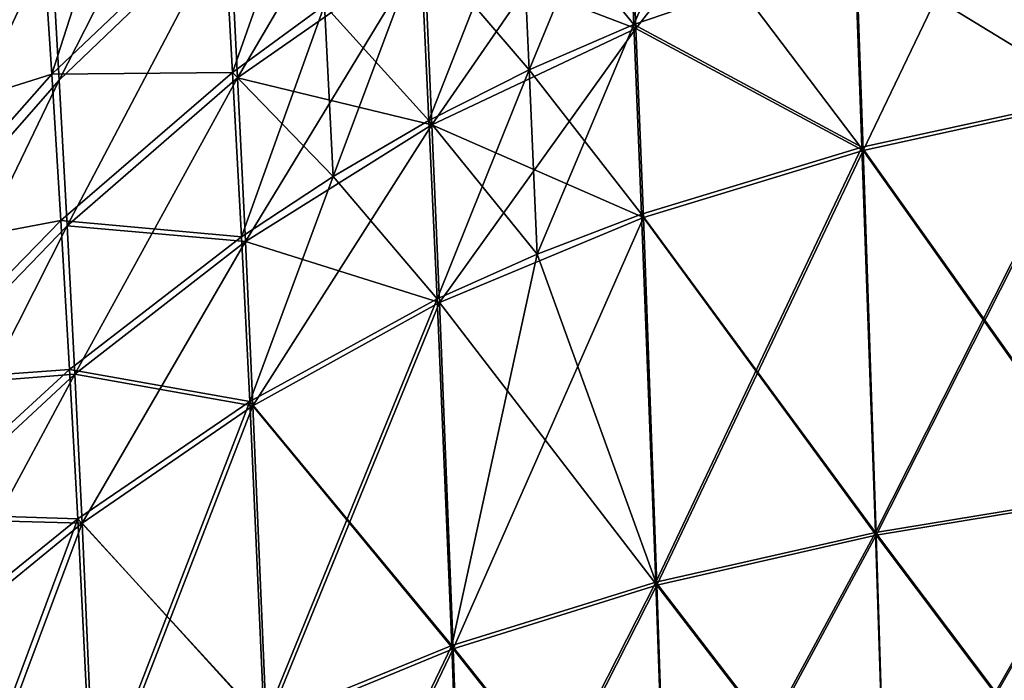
# Model space of a CAD drawing. Extents: x -850 to 850, y -465 to 0.
# Tile 16 of 125: x -604 to -451, y -293 to -191. Entities that reach past the tile are written whole.
import ezdxf

# ---------------------------------------------------------------- set-up
doc = ezdxf.new("R2010")
doc.units = 0
doc.linetypes.add('SOLIDLINE', pattern=[0])
doc.layers.add('BE3C_Lux_3440_1', color=252, linetype='SOLIDLINE')

msp = doc.modelspace()

# ---------------------------------------------------------------- linework, layer by layer
at = {"layer": 'BE3C_Lux_3440_1', "color": 252}
for points in [[(-439.151, -140.06, -251.276), (-475.489, -150.087, -250.195), (-473.302, -211.267, -265.256)], [(-439.151, -140.06, 251.276), (-437.138, -203.326, 266.091), (-475.489, -150.087, 250.195)], [(-437.138, -203.326, -266.091), (-439.151, -140.06, -251.276), (-473.302, -211.267, -265.256)], [(-473.302, -211.267, -265.256), (-475.489, -150.087, -250.195), (-509.666, -163.213, -248.92)], [(-475.489, -150.087, 250.195), (-508.495, -192.404, 257.191), (-509.666, -163.213, 248.92)], [(-475.489, -150.087, 250.195), (-473.302, -211.267, 265.256), (-508.495, -192.404, 257.191)], [(-475.489, -150.087, 250.195), (-437.138, -203.326, 266.091), (-473.302, -211.267, 265.256)], [(-597.815, -200.395, -233.696), (-572.665, -151.024, -224.145), (-599.044, -178.604, -221.964)], [(-572.665, -151.024, 224.145), (-597.815, -200.395, 233.696), (-599.044, -178.604, 221.964)], [(-571.435, -175.093, -235.733), (-572.665, -151.024, -224.145), (-597.815, -200.395, -233.696)], [(-572.665, -151.024, 224.145), (-571.435, -175.093, 235.733), (-597.815, -200.395, 233.696)], [(-571.435, -175.093, -235.733), (-570.196, -200, -245.737), (-542.514, -152.875, -237.596)], [(-570.196, -200, 245.737), (-571.435, -175.093, 235.733), (-542.514, -152.875, 237.596)], [(-570.196, -200, -245.737), (-541.293, -179.849, -247.432), (-542.514, -152.875, -237.596)], [(-570.196, -200, 245.737), (-542.514, -152.875, 237.596), (-541.293, -179.849, 247.432)], [(-510.084, -162.502, -251.28), (-493.227, -155.542, -251.958), (-508.831, -191.792, -259.591)], [(-510.084, -162.502, 251.28), (-508.831, -191.792, 259.591), (-493.227, -155.542, 251.958)], [(-508.831, -191.792, -259.591), (-493.227, -155.542, -251.958), (-474.628, -180.064, -260.743)], [(-493.227, -155.542, 251.958), (-508.831, -191.792, 259.591), (-474.628, -180.064, 260.743)], [(-623.111, -208.586, -219.662), (-600.242, -157.923, -208.481), (-624.293, -190.253, -206.082)], [(-600.242, -157.923, 208.481), (-623.111, -208.586, 219.662), (-624.293, -190.253, 206.082)], [(-599.044, -178.604, -221.964), (-600.242, -157.923, -208.481), (-623.111, -208.586, -219.662)], [(-600.242, -157.923, 208.481), (-599.044, -178.604, 221.964), (-623.111, -208.586, 219.662)], [(-572.36, -174.2, 237.877), (-570.961, -199.21, 247.982), (-558.124, -162.668, 238.885)], [(-558.124, -162.668, 238.885), (-570.961, -199.21, 247.982), (-556.744, -188.758, 248.89)], [(-526.314, -170.34, -250.544), (-510.084, -162.502, -251.28), (-508.831, -191.792, -259.591)], [(-525.024, -198.81, 258.942), (-510.084, -162.502, 251.28), (-526.314, -170.34, 250.544)], [(-525.024, -198.81, 258.942), (-508.831, -191.792, 259.591), (-510.084, -162.502, 251.28)], [(-587.379, -163.442, 225.007), (-600.379, -177.586, 223.817), (-598.962, -199.467, 235.715)], [(-572.36, -174.2, 237.877), (-587.379, -163.442, 225.007), (-598.962, -199.467, 235.715)], [(-509.666, -163.213, -248.92), (-541.293, -179.849, -247.432), (-508.495, -192.404, -257.191)], [(-509.666, -163.213, 248.92), (-540.082, -207.308, 255.873), (-541.293, -179.849, 247.432)], [(-509.666, -163.213, 248.92), (-508.495, -192.404, 257.191), (-540.082, -207.308, 255.873)], [(-509.666, -163.213, -248.92), (-508.495, -192.404, -257.191), (-473.302, -211.267, -265.256)], [(-541.871, -179.102, -249.747), (-526.314, -170.34, -250.544), (-525.024, -198.81, -258.942)], [(-541.871, -179.102, 249.747), (-540.55, -206.656, 258.241), (-526.314, -170.34, 250.544)], [(-540.55, -206.656, 258.241), (-525.024, -198.81, 258.942), (-526.314, -170.34, 250.544)], [(-525.024, -198.81, -258.942), (-526.314, -170.34, -250.544), (-508.831, -191.792, -259.591)], [(-474.628, -180.064, -260.743), (-438.311, -171.104, -261.719), (-437.278, -202.843, -268.54)], [(-437.278, -202.843, 268.54), (-438.311, -171.104, 261.719), (-474.628, -180.064, 260.743)], [(-598.962, -199.467, -235.715), (-600.379, -177.586, -223.817), (-572.36, -174.2, -237.877)], [(-598.962, -199.467, -235.715), (-572.36, -174.2, -237.877), (-570.961, -199.21, -247.982)], [(-572.36, -174.2, 237.877), (-598.962, -199.467, 235.715), (-570.961, -199.21, 247.982)], [(-571.435, -175.093, -235.733), (-597.815, -200.395, -233.696), (-596.585, -222.953, -243.887)], [(-596.585, -222.953, 243.887), (-597.815, -200.395, 233.696), (-571.435, -175.093, 235.733)], [(-596.585, -222.953, -243.887), (-570.196, -200, -245.737), (-571.435, -175.093, -235.733)], [(-596.585, -222.953, 243.887), (-571.435, -175.093, 235.733), (-570.196, -200, 245.737)], [(-570.961, -199.21, -247.982), (-572.36, -174.2, -237.877), (-556.744, -188.758, -248.89)], [(-624.66, -207.559, -221.335), (-626.012, -189.173, -207.541), (-600.379, -177.586, -223.817)], [(-624.66, -207.559, 221.335), (-600.379, -177.586, 223.817), (-626.012, -189.173, 207.541)], [(-624.66, -207.559, -221.335), (-600.379, -177.586, -223.817), (-598.962, -199.467, -235.715)], [(-598.962, -199.467, 235.715), (-600.379, -177.586, 223.817), (-624.66, -207.559, 221.335)], [(-621.905, -227.911, -231.548), (-599.044, -178.604, -221.964), (-623.111, -208.586, -219.662)], [(-599.044, -178.604, 221.964), (-621.905, -227.911, 231.548), (-623.111, -208.586, 219.662)], [(-597.815, -200.395, -233.696), (-599.044, -178.604, -221.964), (-621.905, -227.911, -231.548)], [(-599.044, -178.604, 221.964), (-597.815, -200.395, 233.696), (-621.905, -227.911, 231.548)], [(-570.196, -200, -245.737), (-540.082, -207.308, -255.873), (-541.293, -179.849, -247.432)], [(-541.293, -179.849, 247.432), (-568.977, -225.362, 254.376), (-570.196, -200, 245.737)], [(-541.293, -179.849, 247.432), (-540.082, -207.308, 255.873), (-568.977, -225.362, 254.376)], [(-556.744, -188.758, -248.89), (-541.871, -179.102, -249.747), (-540.55, -206.656, -258.241)], [(-556.744, -188.758, 248.89), (-555.4, -215.301, 257.489), (-541.871, -179.102, 249.747)], [(-555.4, -215.301, 257.489), (-540.55, -206.656, 258.241), (-541.871, -179.102, 249.747)], [(-540.55, -206.656, -258.241), (-541.871, -179.102, -249.747), (-525.024, -198.81, -258.942)], [(-508.495, -192.404, -257.191), (-541.293, -179.849, -247.432), (-540.082, -207.308, -255.873)], [(-508.831, -191.792, -259.591), (-474.628, -180.064, -260.743), (-473.496, -210.76, -267.697)], [(-473.496, -210.76, 267.697), (-474.628, -180.064, 260.743), (-508.831, -191.792, 259.591)], [(-473.496, -210.76, -267.697), (-474.628, -180.064, -260.743), (-437.278, -202.843, -268.54)], [(-437.278, -202.843, 268.54), (-474.628, -180.064, 260.743), (-473.496, -210.76, 267.697)], [(-570.961, -199.21, -247.982), (-556.744, -188.758, -248.89), (-555.4, -215.301, -257.489)], [(-570.961, -199.21, 247.982), (-569.602, -224.66, 256.693), (-556.744, -188.758, 248.89)], [(-556.744, -188.758, 248.89), (-569.602, -224.66, 256.693), (-555.4, -215.301, 257.489)], [(-555.4, -215.301, -257.489), (-556.744, -188.758, -248.89), (-540.55, -206.656, -258.241)], [(-525.024, -198.81, -258.942), (-508.831, -191.792, -259.591), (-507.62, -221.124, -266.707)], [(-523.782, -227.325, 266.152), (-508.831, -191.792, 259.591), (-525.024, -198.81, 258.942)], [(-523.782, -227.325, 266.152), (-507.62, -221.124, 266.707), (-508.831, -191.792, 259.591)], [(-507.62, -221.124, -266.707), (-508.831, -191.792, -259.591), (-473.496, -210.76, -267.697)], [(-473.496, -210.76, 267.697), (-508.831, -191.792, 259.591), (-507.62, -221.124, 266.707)], [(-508.495, -192.404, -257.191), (-540.082, -207.308, -255.873), (-507.351, -221.661, -264.28)], [(-538.908, -234.835, 263.15), (-540.082, -207.308, 255.873), (-508.495, -192.404, 257.191)], [(-508.495, -192.404, 257.191), (-507.351, -221.661, 264.28), (-538.908, -234.835, 263.15)], [(-473.302, -211.267, -265.256), (-508.495, -192.404, -257.191), (-507.351, -221.661, -264.28)], [(-508.495, -192.404, 257.191), (-473.302, -211.267, 265.256), (-507.351, -221.661, 264.28)], [(-623.268, -226.946, -233.409), (-624.66, -207.559, -221.335), (-598.962, -199.467, -235.715)], [(-598.962, -199.467, 235.715), (-624.66, -207.559, 221.335), (-623.268, -226.946, 233.409)], [(-623.268, -226.946, -233.409), (-598.962, -199.467, -235.715), (-597.551, -222.112, -246.034)], [(-598.962, -199.467, 235.715), (-623.268, -226.946, 233.409), (-597.551, -222.112, 246.034)], [(-597.551, -222.112, -246.034), (-598.962, -199.467, -235.715), (-570.961, -199.21, -247.982)], [(-570.961, -199.21, 247.982), (-598.962, -199.467, 235.715), (-597.551, -222.112, 246.034)], [(-597.551, -222.112, -246.034), (-570.961, -199.21, -247.982), (-569.602, -224.66, -256.693)], [(-570.961, -199.21, 247.982), (-597.551, -222.112, 246.034), (-569.602, -224.66, 256.693)], [(-569.602, -224.66, -256.693), (-570.961, -199.21, -247.982), (-555.4, -215.301, -257.489)], [(-540.55, -206.656, -258.241), (-525.024, -198.81, -258.942), (-523.782, -227.325, -266.152)], [(-539.284, -234.257, 265.553), (-525.024, -198.81, 258.942), (-540.55, -206.656, 258.241)], [(-539.284, -234.257, 265.553), (-523.782, -227.325, 266.152), (-525.024, -198.81, 258.942)], [(-523.782, -227.325, -266.152), (-525.024, -198.81, -258.942), (-507.62, -221.124, -266.707)], [(-621.905, -227.911, -231.548), (-620.708, -247.922, -241.939), (-597.815, -200.395, -233.696)], [(-620.708, -247.922, 241.939), (-621.905, -227.911, 231.548), (-597.815, -200.395, 233.696)], [(-596.585, -222.953, -243.887), (-597.815, -200.395, -233.696), (-620.708, -247.922, -241.939)], [(-620.708, -247.922, 241.939), (-597.815, -200.395, 233.696), (-596.585, -222.953, 243.887)], [(-596.585, -222.953, -243.887), (-568.977, -225.362, -254.376), (-570.196, -200, -245.737)], [(-570.196, -200, 245.737), (-595.385, -245.932, 252.746), (-596.585, -222.953, 243.887)], [(-570.196, -200, 245.737), (-568.977, -225.362, 254.376), (-595.385, -245.932, 252.746)], [(-568.977, -225.362, -254.376), (-540.082, -207.308, -255.873), (-570.196, -200, -245.737)], [(-473.496, -210.76, -267.697), (-437.278, -202.843, -268.54), (-435.345, -264.503, -279.537)], [(-471.402, -270.409, 278.971), (-437.278, -202.843, 268.54), (-473.496, -210.76, 267.697)], [(-435.255, -264.904, 277.071), (-473.302, -211.267, 265.256), (-437.138, -203.326, 266.091)], [(-437.138, -203.326, -266.091), (-473.302, -211.267, -265.256), (-471.278, -270.833, -276.51)], [(-435.345, -264.503, 279.537), (-437.278, -202.843, 268.54), (-471.402, -270.409, 278.971)], [(-437.138, -203.326, -266.091), (-471.278, -270.833, -276.51), (-435.255, -264.904, -277.071)], [(-568.977, -225.362, -254.376), (-538.908, -234.835, -263.15), (-540.082, -207.308, -255.873)], [(-567.806, -250.796, 261.872), (-568.977, -225.362, 254.376), (-540.082, -207.308, 255.873)], [(-567.806, -250.796, 261.872), (-540.082, -207.308, 255.873), (-538.908, -234.835, 263.15)], [(-555.4, -215.301, -257.489), (-540.55, -206.656, -258.241), (-539.284, -234.257, -265.553)], [(-555.4, -215.301, 257.489), (-539.284, -234.257, 265.553), (-540.55, -206.656, 258.241)], [(-539.284, -234.257, -265.553), (-540.55, -206.656, -258.241), (-523.782, -227.325, -266.152)], [(-507.351, -221.661, -264.28), (-540.082, -207.308, -255.873), (-538.908, -234.835, -263.15)], [(-507.62, -221.124, -266.707), (-473.496, -210.76, -267.697), (-471.402, -270.409, -278.971)], [(-505.413, -278.139, 278.318), (-473.496, -210.76, 267.697), (-507.62, -221.124, 266.707)], [(-473.302, -211.267, -265.256), (-507.351, -221.661, -264.28), (-505.24, -278.593, -275.866)], [(-471.278, -270.833, 276.51), (-507.351, -221.661, 264.28), (-473.302, -211.267, 265.256)], [(-471.402, -270.409, 278.971), (-473.496, -210.76, 267.697), (-505.413, -278.139, 278.318)], [(-471.278, -270.833, -276.51), (-473.302, -211.267, -265.256), (-505.24, -278.593, -275.866)], [(-471.402, -270.409, -278.971), (-473.496, -210.76, -267.697), (-435.345, -264.503, -279.537)], [(-471.278, -270.833, 276.51), (-473.302, -211.267, 265.256), (-435.255, -264.904, 277.071)], [(-555.4, -215.301, 257.489), (-569.602, -224.66, 256.693), (-568.312, -250.166, 264.237)], [(-569.602, -224.66, -256.693), (-555.4, -215.301, -257.489), (-568.312, -250.166, -264.237)], [(-568.312, -250.166, -264.237), (-555.4, -215.301, -257.489), (-539.284, -234.257, -265.553)], [(-568.312, -250.166, 264.237), (-539.284, -234.257, 265.553), (-555.4, -215.301, 257.489)], [(-621.882, -247.024, -243.955), (-623.268, -226.946, -233.409), (-597.551, -222.112, -246.034)], [(-597.551, -222.112, 246.034), (-623.268, -226.946, 233.409), (-621.882, -247.024, 243.955)], [(-621.882, -247.024, -243.955), (-597.551, -222.112, -246.034), (-596.186, -245.17, -254.989)], [(-597.551, -222.112, 246.034), (-621.882, -247.024, 243.955), (-596.186, -245.17, 254.989)], [(-596.186, -245.17, -254.989), (-597.551, -222.112, -246.034), (-569.602, -224.66, -256.693)], [(-569.602, -224.66, 256.693), (-597.551, -222.112, 246.034), (-596.186, -245.17, 254.989)], [(-507.351, -221.661, -264.28), (-538.908, -234.835, -263.15), (-536.776, -288.429, -275.131)], [(-505.24, -278.593, 275.866), (-538.908, -234.835, 263.15), (-507.351, -221.661, 264.28)], [(-505.24, -278.593, -275.866), (-507.351, -221.661, -264.28), (-536.776, -288.429, -275.131)], [(-523.782, -227.325, -266.152), (-507.62, -221.124, -266.707), (-505.413, -278.139, -278.318)], [(-505.413, -278.139, 278.318), (-507.62, -221.124, 266.707), (-523.782, -227.325, 266.152)], [(-505.413, -278.139, -278.318), (-507.62, -221.124, -266.707), (-471.402, -270.409, -278.971)], [(-505.24, -278.593, 275.866), (-507.351, -221.661, 264.28), (-471.278, -270.833, 276.51)], [(-596.585, -222.953, -243.887), (-620.708, -247.922, -241.939), (-595.385, -245.932, -252.746)], [(-596.585, -222.953, 243.887), (-619.552, -268.318, 251.032), (-620.708, -247.922, 241.939)], [(-596.585, -222.953, 243.887), (-595.385, -245.932, 252.746), (-619.552, -268.318, 251.032)], [(-595.385, -245.932, -252.746), (-568.977, -225.362, -254.376), (-596.585, -222.953, -243.887)], [(-596.186, -245.17, -254.989), (-569.602, -224.66, -256.693), (-568.312, -250.166, -264.237)], [(-569.602, -224.66, 256.693), (-596.186, -245.17, 254.989), (-568.312, -250.166, 264.237)], [(-595.385, -245.932, -252.746), (-567.806, -250.796, -261.872), (-568.977, -225.362, -254.376)], [(-594.246, -268.987, 260.483), (-595.385, -245.932, 252.746), (-568.977, -225.362, 254.376)], [(-594.246, -268.987, 260.483), (-568.977, -225.362, 254.376), (-567.806, -250.796, 261.872)], [(-567.806, -250.796, -261.872), (-538.908, -234.835, -263.15), (-568.977, -225.362, -254.376)], [(-539.284, -234.257, -265.553), (-523.782, -227.325, -266.152), (-537.018, -287.933, -277.57)], [(-537.018, -287.933, 277.57), (-523.782, -227.325, 266.152), (-539.284, -234.257, 265.553)], [(-537.018, -287.933, -277.57), (-523.782, -227.325, -266.152), (-505.413, -278.139, -278.318)], [(-537.018, -287.933, 277.57), (-505.413, -278.139, 278.318), (-523.782, -227.325, 266.152)], [(-568.312, -250.166, -264.237), (-539.284, -234.257, -265.553), (-537.018, -287.933, -277.57)], [(-568.312, -250.166, 264.237), (-566.051, -299.798, 276.727), (-539.284, -234.257, 265.553)], [(-539.284, -234.257, 265.553), (-566.051, -299.798, 276.727), (-537.018, -287.933, 277.57)], [(-567.806, -250.796, -261.872), (-565.722, -300.349, -274.311), (-538.908, -234.835, -263.15)], [(-536.776, -288.429, 275.131), (-567.806, -250.796, 261.872), (-538.908, -234.835, 263.15)], [(-536.776, -288.429, -275.131), (-538.908, -234.835, -263.15), (-565.722, -300.349, -274.311)], [(-536.776, -288.429, 275.131), (-538.908, -234.835, 263.15), (-505.24, -278.593, 275.866)], [(-596.186, -245.17, -254.989), (-620.544, -267.484, -253.17), (-621.882, -247.024, -243.955)], [(-596.186, -245.17, 254.989), (-621.882, -247.024, 243.955), (-620.544, -267.484, 253.17)], [(-596.186, -245.17, -254.989), (-594.902, -268.29, -262.793), (-620.544, -267.484, -253.17)], [(-596.186, -245.17, 254.989), (-620.544, -267.484, 253.17), (-594.902, -268.29, 262.793)], [(-568.312, -250.166, -264.237), (-594.902, -268.29, -262.793), (-596.186, -245.17, -254.989)], [(-568.312, -250.166, 264.237), (-596.186, -245.17, 254.989), (-594.902, -268.29, 262.793)], [(-595.385, -245.932, -252.746), (-620.708, -247.922, -241.939), (-619.552, -268.318, -251.032)], [(-595.385, -245.932, -252.746), (-619.552, -268.318, -251.032), (-594.246, -268.987, -260.483)], [(-618.469, -288.794, 259.027), (-619.552, -268.318, 251.032), (-595.385, -245.932, 252.746)], [(-618.469, -288.794, 259.027), (-595.385, -245.932, 252.746), (-594.246, -268.987, 260.483)], [(-594.246, -268.987, -260.483), (-567.806, -250.796, -261.872), (-595.385, -245.932, -252.746)], [(-568.312, -250.166, -264.237), (-566.051, -299.798, -276.727), (-594.902, -268.29, -262.793)], [(-568.312, -250.166, 264.237), (-594.902, -268.29, 262.793), (-592.705, -313.323, 275.812)], [(-594.246, -268.987, -260.483), (-592.271, -313.946, -273.43), (-567.806, -250.796, -261.872)], [(-565.722, -300.349, 274.311), (-594.246, -268.987, 260.483), (-567.806, -250.796, 261.872)], [(-592.705, -313.323, 275.812), (-566.051, -299.798, 276.727), (-568.312, -250.166, 264.237)], [(-592.271, -313.946, -273.43), (-565.722, -300.349, -274.311), (-567.806, -250.796, -261.872)], [(-537.018, -287.933, -277.57), (-566.051, -299.798, -276.727), (-568.312, -250.166, -264.237)], [(-565.722, -300.349, 274.311), (-567.806, -250.796, 261.872), (-536.776, -288.429, 275.131)], [(-471.402, -270.409, -278.971), (-435.345, -264.503, -279.537), (-433.709, -320.51, -288.686)], [(-471.402, -270.409, 278.971), (-469.669, -324.611, 288.377), (-435.345, -264.503, 279.537)], [(-435.255, -264.904, -277.071), (-471.278, -270.833, -276.51), (-469.586, -325.055, -285.918)], [(-433.649, -320.93, 286.222), (-471.278, -270.833, 276.51), (-435.255, -264.904, 277.071)], [(-435.345, -264.503, 279.537), (-469.669, -324.611, 288.377), (-433.709, -320.51, 288.686)], [(-435.255, -264.904, -277.071), (-469.586, -325.055, -285.918), (-433.649, -320.93, -286.222)], [(-619.295, -288.016, -261.255), (-620.544, -267.484, -253.17), (-594.902, -268.29, -262.793)], [(-594.902, -268.29, 262.793), (-620.544, -267.484, 253.17), (-619.295, -288.016, 261.255)], [(-594.246, -268.987, -260.483), (-619.552, -268.318, -251.032), (-618.469, -288.794, -259.027)], [(-619.295, -288.016, -261.255), (-594.902, -268.29, -262.793), (-592.705, -313.323, -275.812)], [(-594.902, -268.29, 262.793), (-619.295, -288.016, 261.255), (-617.211, -328.057, 274.845)], [(-592.705, -313.323, 275.812), (-594.902, -268.29, 262.793), (-617.211, -328.057, 274.845)], [(-592.705, -313.323, -275.812), (-594.902, -268.29, -262.793), (-566.051, -299.798, -276.727)], [(-594.246, -268.987, -260.483), (-618.469, -288.794, -259.027), (-616.652, -328.77, -272.515)], [(-592.271, -313.946, 273.43), (-618.469, -288.794, 259.027), (-594.246, -268.987, 260.483)], [(-616.652, -328.77, -272.515), (-592.271, -313.946, -273.43), (-594.246, -268.987, -260.483)], [(-592.271, -313.946, 273.43), (-594.246, -268.987, 260.483), (-565.722, -300.349, 274.311)], [(-505.413, -278.139, -278.318), (-471.402, -270.409, -278.971), (-469.669, -324.611, -288.377)], [(-505.413, -278.139, 278.318), (-503.637, -329.979, 288.035), (-471.402, -270.409, 278.971)], [(-469.586, -325.055, 285.918), (-505.24, -278.593, 275.866), (-471.278, -270.833, 276.51)], [(-471.278, -270.833, -276.51), (-505.24, -278.593, -275.866), (-503.522, -330.455, -285.583)], [(-471.402, -270.409, 278.971), (-503.637, -329.979, 288.035), (-469.669, -324.611, 288.377)], [(-503.522, -330.455, -285.583), (-469.586, -325.055, -285.918), (-471.278, -270.833, -276.51)], [(-469.669, -324.611, -288.377), (-471.402, -270.409, -278.971), (-433.709, -320.51, -288.686)], [(-469.586, -325.055, 285.918), (-471.278, -270.833, 276.51), (-433.649, -320.93, 286.222)], [(-537.018, -287.933, -277.57), (-505.413, -278.139, -278.318), (-503.637, -329.979, -288.035)], [(-535.266, -336.779, 287.655), (-505.413, -278.139, 278.318), (-537.018, -287.933, 277.57)], [(-505.24, -278.593, -275.866), (-536.776, -288.429, -275.131), (-535.104, -337.298, -285.215)], [(-503.522, -330.455, 285.583), (-536.776, -288.429, 275.131), (-505.24, -278.593, 275.866)], [(-535.266, -336.779, 287.655), (-503.637, -329.979, 288.035), (-505.413, -278.139, 278.318)], [(-503.522, -330.455, -285.583), (-505.24, -278.593, -275.866), (-535.104, -337.298, -285.215)], [(-503.637, -329.979, -288.035), (-505.413, -278.139, -278.318), (-469.669, -324.611, -288.377)], [(-503.522, -330.455, 285.583), (-505.24, -278.593, 275.866), (-469.586, -325.055, 285.918)], [(-617.211, -328.057, -274.845), (-619.295, -288.016, -261.255), (-592.705, -313.323, -275.812)], [(-537.018, -287.933, -277.57), (-535.266, -336.779, -287.655), (-566.051, -299.798, -276.727)], [(-537.018, -287.933, 277.57), (-566.051, -299.798, 276.727), (-564.393, -345.018, 287.241)], [(-537.018, -287.933, 277.57), (-564.393, -345.018, 287.241), (-535.266, -336.779, 287.655)], [(-503.637, -329.979, -288.035), (-535.266, -336.779, -287.655), (-537.018, -287.933, -277.57)], [(-616.652, -328.77, 272.515), (-618.469, -288.794, 259.027), (-592.271, -313.946, 273.43)], [(-536.776, -288.429, -275.131), (-565.722, -300.349, -274.311), (-564.172, -345.595, -284.818)], [(-535.104, -337.298, 285.215), (-565.722, -300.349, 274.311), (-536.776, -288.429, 275.131)], [(-535.104, -337.298, -285.215), (-536.776, -288.429, -275.131), (-564.172, -345.595, -284.818)], [(-535.104, -337.298, 285.215), (-536.776, -288.429, 275.131), (-503.522, -330.455, 285.583)]]:
    msp.add_3dface(points, dxfattribs=at)

doc.saveas('drawing.dxf')
